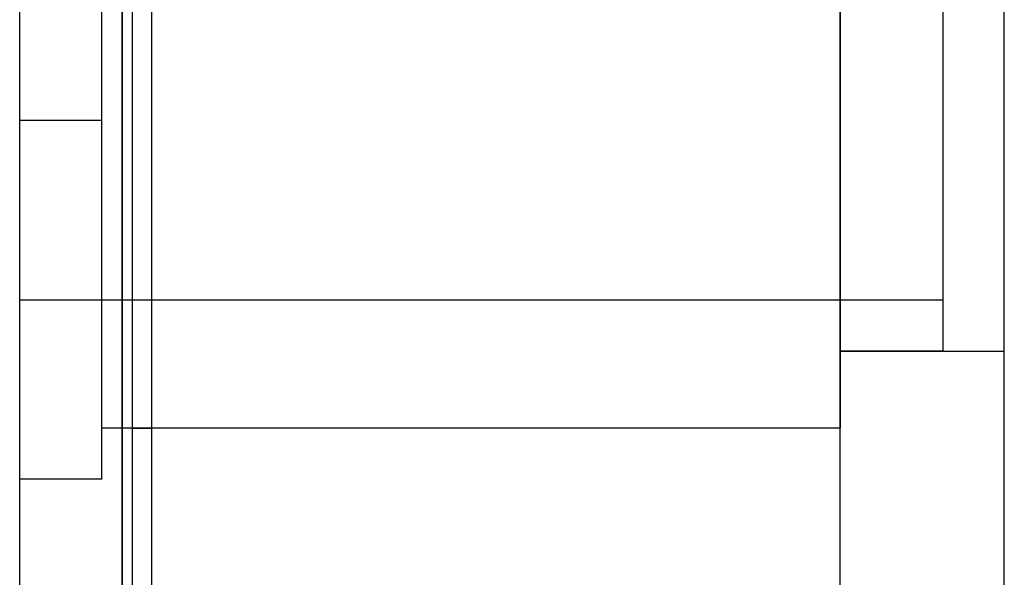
# Model space of a CAD drawing. Header units: millimetres. Extents: x -1 to 50, y 0 to 191.
# Tile 41 of 146: x 0 to 9.6, y 42.69 to 48.13. Entities that reach past the tile are written whole.
import ezdxf

# ---------------------------------------------------------------- set-up
doc = ezdxf.new("R2010")
doc.units = ezdxf.units.MM
doc.layers.add('MAIN-1', color=7, linetype='Continuous')
doc.layers.add('MAIN-2', color=7, linetype='Continuous')

msp = doc.modelspace()

# ---------------------------------------------------------------- linework, layer by layer
at = {"layer": 'MAIN-1'}
for p, q in [((0, 0), (0, 187.5)), ((1, 187.5), (1, 0))]:
    msp.add_line(p, q, dxfattribs=at)
at = {"layer": 'MAIN-2'}
for p, q in [((1, 0), (1, 187.5)), ((1, 0), (1, 187.5)), ((8, 2.2), (8, 185)), ((9.6, 2.2), (9.6, 185)), ((1.1, 23.45), (1.1, 167.05)), ((1.288, 23.45), (1.288, 167.05)), ((0.8, 47.15), (0.8, 50.65)), ((8, 50.15), (8, 44.15)), ((9, 49.4), (9, 44.9)), ((0.8, 47.15), (0, 47.15)), ((0.8, 47.15), (0, 47.15)), ((0.8, 43.65), (0.8, 47.15)), ((0, 45.4), (9, 45.4)), ((8, 44.9), (9.6, 44.9)), ((9, 44.9), (8, 44.9)), ((8, 44.15), (0.8, 44.15)), ((1.1, 44.15), (1.288, 44.15)), ((0, 43.65), (0, 43.65)), ((0.8, 43.65), (0, 43.65)), ((0.8, 43.65), (0.8, 43.65))]:
    msp.add_line(p, q, dxfattribs=at)

doc.saveas('drawing.dxf')
